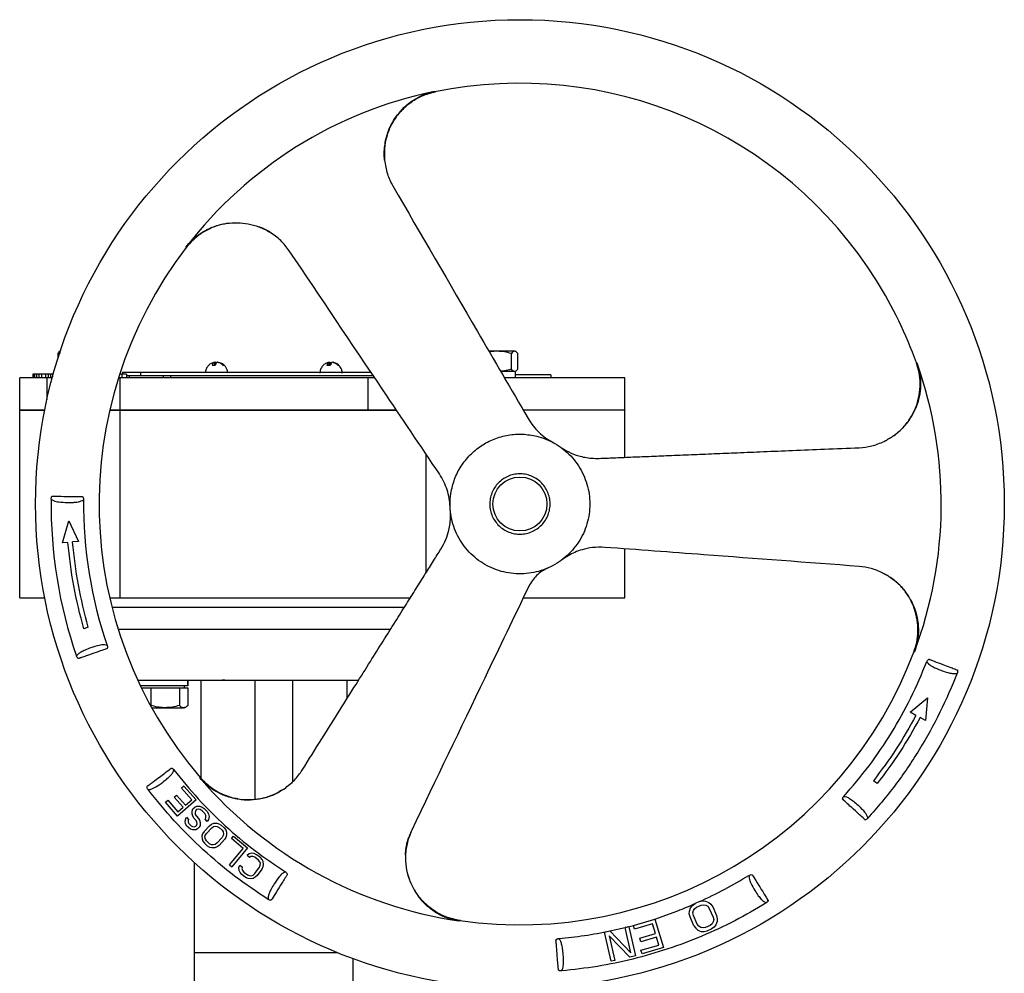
# Model space of a CAD drawing. Header units: millimetres. Extents: x 474 to 2197, y 77 to 1503.
# Tile 7 of 25: x 520 to 830, y 819 to 1120. Entities that reach past the tile are written whole.
import ezdxf

# ---------------------------------------------------------------- set-up
doc = ezdxf.new("R2010")
doc.units = ezdxf.units.MM

msp = doc.modelspace()

# ---------------------------------------------------------------- linework, layer by layer
at = {"color": 7, "linetype": 'Continuous', "lineweight": 25}
for p, q in [((650.31, 1096.93), (650.52, 1096.82)), ((572.22, 1047.78), (572.21, 1048.02)), ((531.84, 1014.43), (532.58, 1014.65)), ((531.84, 1014.43), (531.84, 1012.9)), ((532.38, 1015.15), (532.31, 1015.11)), ((532.57, 1015.15), (532.45, 1015.15)), ((670.17, 1015.15), (667.54, 1015.15)), ((675.59, 1015.15), (670.17, 1015.15)), ((674.58, 1009.46), (674.58, 1014.43)), ((675.78, 1015.15), (675.59, 1015.15)), ((675.98, 1015.03), (675.78, 1015.15)), ((676.6, 1009.46), (676.6, 1014.43)), ((581.29, 1010.68), (580.36, 1010.68)), ((581.1, 1011.68), (580.41, 1011.43)), ((581.1, 1011.55), (581.48, 1011.68)), ((581.1, 1011.68), (581.1, 1010.68)), ((581.48, 1011.09), (581.48, 1011.68)), ((617.19, 1010.7), (617.19, 1011.68)), ((617.48, 1010.68), (617.48, 1011.68)), ((618.44, 1011.68), (618.44, 1011.62)), ((620.33, 1010.68), (620.03, 1010.68)), ((802.11, 1011.47), (802.31, 1011.36)), ((523.95, 1007.95), (523.95, 1006.75)), ((524.12, 1007.95), (523.95, 1007.95)), ((524.12, 1007.95), (524.12, 1006.75)), ((524.45, 1007.95), (524.12, 1007.95)), ((524.45, 1007.95), (524.45, 1006.75)), ((525.12, 1007.95), (524.45, 1007.95)), ((525.12, 1007.95), (525.12, 1006.75)), ((525.79, 1007.95), (525.12, 1007.95)), ((525.79, 1007.95), (525.79, 1006.75)), ((526.62, 1007.95), (525.79, 1007.95)), ((526.62, 1007.95), (526.62, 1006.75)), ((527.95, 1007.95), (526.62, 1007.95)), ((527.95, 1007.95), (527.95, 1006.75)), ((528.79, 1007.95), (527.95, 1007.95)), ((528.79, 1007.95), (528.79, 1006.75)), ((529.45, 1007.95), (528.79, 1007.95)), ((529.45, 1007.95), (529.45, 1006.75)), ((530.12, 1007.95), (529.45, 1007.95)), ((530.12, 1007.95), (530.12, 1007.04)), ((530.37, 1007.95), (530.12, 1007.95)), ((551.95, 1007.95), (551.25, 1007.95)), ((551.95, 1007.95), (551.95, 1006.75)), ((553.45, 1007.95), (551.95, 1007.95)), ((552.16, 1008.55), (552.16, 1007.95)), ((552.16, 1008.55), (557.83, 1008.55)), ((553.45, 1007.95), (553.45, 1006.75)), ((553.45, 1007.55), (557.83, 1007.55)), ((554.32, 1006.75), (554.32, 1007.55)), ((557.83, 1008.55), (557.83, 1007.55)), ((557.83, 1008.55), (630.45, 1008.55)), ((557.83, 1007.55), (631.08, 1007.55)), ((564.99, 1007.55), (564.99, 1006.75)), ((567.28, 1007.55), (567.28, 1006.75)), ((675.88, 1008.75), (671.29, 1008.75)), ((675.78, 1008.75), (675.98, 1008.86)), ((675.88, 1006.75), (675.88, 1008.75)), ((686.97, 1007.75), (675.88, 1007.75)), ((686.97, 1007.75), (686.97, 1006.75)), ((519.78, 996.75), (519.78, 1006.75)), ((528.38, 1006.75), (519.78, 1006.75)), ((528.38, 1006.75), (528.38, 999.99)), ((530.12, 1006.75), (528.38, 1006.75)), ((551.42, 1006.75), (550.87, 1006.75)), ((551.42, 996.75), (551.42, 1006.75)), ((629.47, 1006.75), (551.42, 1006.75)), ((629.47, 996.75), (629.47, 1006.75)), ((631.59, 1006.75), (629.47, 1006.75)), ((710.28, 1006.75), (672.42, 1006.75)), ((710.28, 996.75), (710.28, 1006.75)), ((519.78, 996.75), (527.7, 996.75)), ((519.78, 996.75), (519.78, 996.55)), ((519.78, 996.55), (527.66, 996.55)), ((519.78, 937.55), (519.78, 996.55)), ((548.11, 996.55), (551.42, 996.55)), ((548.16, 996.75), (551.42, 996.75)), ((551.42, 996.75), (629.47, 996.75)), ((551.42, 996.75), (551.42, 996.55)), ((551.42, 996.55), (629.47, 996.55)), ((551.42, 937.55), (551.42, 996.55)), ((629.47, 996.75), (638.32, 996.75)), ((629.47, 996.75), (629.47, 996.55)), ((629.47, 996.55), (638.45, 996.55)), ((678.24, 996.75), (710.28, 996.75)), ((710.28, 996.55), (678.35, 996.55)), ((710.28, 996.75), (710.28, 996.55)), ((710.28, 981.74), (710.28, 996.55)), ((647.78, 945.5), (647.78, 982.67)), ((533.25, 954.82), (535.29, 961.73)), ((535.29, 961.73), (538.25, 955.25)), ((534.97, 954.97), (533.25, 954.82)), ((538.25, 955.25), (536.44, 955.09)), ((710.28, 937.55), (710.28, 952.93)), ((519.78, 937.55), (527.66, 937.55)), ((548.11, 937.55), (551.42, 937.55)), ((551.42, 937.55), (642.84, 937.55)), ((678.35, 937.55), (710.28, 937.55)), ((541.36, 928.25), (539.96, 927.79)), ((636.6, 927.55), (550.81, 927.55)), ((801.51, 920.52), (801.31, 920.42)), ((572.76, 911.55), (572.76, 909.75)), ((572.77, 909.75), (572.77, 911.55)), ((576.78, 911.55), (576.78, 880.75)), ((585.56, 911.55), (585.56, 911.49)), ((593.78, 911.55), (593.78, 874.09)), ((605.78, 879.68), (605.78, 911.55)), ((622.78, 911.55), (622.78, 905.65)), ((572.76, 909.75), (557.81, 909.75)), ((558.1, 909.15), (561.06, 909.15)), ((561.06, 909.15), (561.06, 903.61)), ((561.06, 909.15), (565.55, 909.15)), ((565.55, 909.15), (570.05, 909.15)), ((570.05, 909.15), (570.05, 903.61)), ((570.05, 909.15), (571.38, 909.15)), ((571.38, 909.15), (572.71, 909.15)), ((571.72, 909.15), (571.72, 909.75)), ((572.71, 909.15), (572.71, 903.61)), ((572.77, 909.75), (572.76, 909.75)), ((800.12, 901.46), (805.6, 906.01)), ((805.6, 906.01), (804.93, 898.89)), ((561.35, 902.9), (565.55, 902.9)), ((565.55, 902.9), (571.38, 902.9)), ((571.72, 902.9), (571.38, 902.9)), ((571.72, 902.9), (572.08, 903.1)), ((801.97, 900.47), (800.12, 901.46)), ((804.93, 898.89), (803.28, 899.78)), ((576.6, 880.68), (576.61, 880.9)), ((571.49, 878.25), (570.74, 877.59)), ((573.94, 873.94), (570.74, 877.59)), ((571.49, 878.25), (575.33, 873.86)), ((789.75, 879.01), (788.59, 879.92)), ((568.44, 874.71), (569.18, 875.36)), ((571.21, 871.54), (568.44, 874.71)), ((569.18, 875.36), (571.95, 872.2)), ((565.65, 873.13), (566.39, 873.78)), ((569.49, 868.74), (565.65, 873.13)), ((566.39, 873.78), (569.59, 870.13)), ((575.33, 873.86), (569.49, 868.74)), ((569.59, 870.13), (571.21, 871.54)), ((571.95, 872.2), (573.94, 873.94)), ((574.31, 871.06), (574.9, 871.64)), ((574.9, 871.64), (575.6, 871.87)), ((575.6, 871.87), (576.53, 871.87)), ((576.53, 871.87), (577.22, 871.63)), ((577.22, 871.63), (577.9, 871.17)), ((577.9, 871.17), (578.8, 870.24)), ((572.04, 867.95), (572.28, 868.41)), ((572.28, 868.41), (572.96, 867.71)), ((574.04, 869.45), (574.06, 870.37)), ((574.26, 868.75), (574.04, 869.45)), ((574.06, 870.37), (574.31, 871.06)), ((574.7, 868.06), (574.26, 868.75)), ((575.38, 867.36), (574.7, 868.06)), ((575.11, 870.48), (574.98, 869.91)), ((574.98, 869.91), (575.08, 869.33)), ((575.08, 869.33), (575.41, 868.75)), ((575.46, 870.83), (575.11, 870.48)), ((575.41, 868.75), (576.09, 868.05)), ((576.04, 870.94), (575.46, 870.83)), ((576.62, 870.83), (576.04, 870.94)), ((576.09, 868.05), (576.42, 867.47)), ((577.19, 870.48), (576.62, 870.83)), ((578.09, 869.55), (577.19, 870.48)), ((578.43, 868.97), (578.09, 869.55)), ((578.17, 867.81), (578.41, 868.27)), ((578.41, 868.27), (578.43, 868.97)), ((578.8, 870.24), (579.25, 869.54)), ((579.46, 868.62), (579.2, 867.69)), ((579.25, 869.54), (579.46, 868.62)), ((571.9, 867.14), (572.04, 867.95)), ((572, 866.33), (571.9, 867.14)), ((572.44, 865.63), (572, 866.33)), ((573.01, 865.05), (572.44, 865.63)), ((572.83, 867.37), (572.82, 866.91)), ((572.82, 866.91), (573.04, 866.44)), ((572.96, 867.71), (572.83, 867.37)), ((573.58, 864.71), (573.01, 865.05)), ((573.04, 866.44), (573.72, 865.75)), ((573.72, 865.75), (574.18, 865.51)), ((574.18, 865.51), (574.75, 865.4)), ((574.75, 865.4), (575.22, 865.63)), ((575.22, 865.63), (575.46, 865.86)), ((575.6, 866.9), (575.38, 867.36)), ((575.46, 865.86), (575.7, 866.32)), ((575.7, 866.32), (575.6, 866.9)), ((576.25, 865.27), (575.78, 864.81)), ((576.61, 865.85), (576.25, 865.27)), ((576.42, 867.47), (576.64, 866.78)), ((576.64, 866.78), (576.61, 865.85)), ((577.84, 863.94), (579.52, 865.76)), ((578.84, 867.12), (578.17, 867.81)), ((578.55, 863.28), (580.23, 865.1)), ((579.2, 867.69), (578.84, 867.12)), ((579.52, 865.76), (580.2, 866.26)), ((580.2, 866.26), (580.88, 866.53)), ((580.23, 865.1), (580.8, 865.48)), ((580.8, 865.48), (581.37, 865.62)), ((580.88, 866.53), (581.81, 866.57)), ((581.37, 865.62), (581.95, 865.54)), ((581.81, 866.57), (582.51, 866.38)), ((581.95, 865.54), (582.54, 865.22)), ((582.51, 866.38), (583.21, 865.95)), ((582.54, 865.22), (583.49, 864.34)), ((583.21, 865.95), (584.17, 865.07)), ((584.17, 865.07), (584.65, 864.4)), ((574.27, 864.47), (573.58, 864.71)), ((575.19, 864.47), (574.27, 864.47)), ((575.78, 864.81), (575.19, 864.47)), ((577.39, 863.22), (577.18, 862.51)), ((577.18, 862.51), (577.21, 861.59)), ((577.84, 863.94), (577.39, 863.22)), ((578.12, 862.1), (578.22, 862.68)), ((578.25, 861.53), (578.12, 862.1)), ((578.22, 862.68), (578.55, 863.28)), ((583.56, 862.03), (581.88, 860.21)), ((583.49, 864.34), (583.86, 863.78)), ((583.89, 862.63), (583.56, 862.03)), ((583.86, 863.78), (583.99, 863.21)), ((583.99, 863.21), (583.89, 862.63)), ((584.72, 862.09), (584.28, 861.37)), ((584.65, 864.4), (584.9, 863.72)), ((584.93, 862.8), (584.72, 862.09)), ((584.9, 863.72), (584.93, 862.8)), ((586.42, 861.71), (587.05, 862.47)), ((587.05, 862.47), (591.54, 858.76)), ((643.2, 864.34), (642.99, 863.9)), ((577.21, 861.59), (577.46, 860.91)), ((577.46, 860.91), (577.95, 860.24)), ((577.95, 860.24), (578.9, 859.36)), ((578.62, 860.97), (578.25, 861.53)), ((579.57, 860.09), (578.62, 860.97)), ((579.61, 858.93), (578.9, 859.36)), ((580.16, 859.77), (579.57, 860.09)), ((580.31, 858.74), (579.61, 858.93)), ((580.74, 859.69), (580.16, 859.77)), ((581.23, 858.78), (580.31, 858.74)), ((581.31, 859.83), (580.74, 859.69)), ((581.92, 859.05), (581.23, 858.78)), ((581.88, 860.21), (581.31, 859.83)), ((582.6, 859.55), (581.92, 859.05)), ((584.28, 861.37), (582.6, 859.55)), ((590.16, 858.61), (586.42, 861.71)), ((591.54, 858.76), (586.59, 852.77)), ((585.84, 853.39), (590.16, 858.61)), ((592, 856.93), (591.38, 856.36)), ((592.16, 855.78), (591.38, 856.36)), ((592.92, 857.07), (592, 856.93)), ((592.59, 856.08), (592.16, 855.78)), ((593.17, 856.06), (592.59, 856.08)), ((593.63, 856.95), (592.92, 857.07)), ((593.79, 855.81), (593.17, 856.06)), ((594.38, 856.61), (593.63, 856.95)), ((594.96, 854.94), (593.79, 855.81)), ((595.55, 855.74), (594.38, 856.61)), ((596.1, 855.12), (595.55, 855.74)), ((574.78, 825.79), (574.78, 854.13)), ((585.84, 853.39), (586.59, 852.77)), ((588.75, 852.54), (589.12, 853.3)), ((588.88, 851.63), (588.75, 852.54)), ((589.12, 853.3), (589.9, 852.73)), ((589.9, 852.73), (589.73, 852.23)), ((593.8, 850.66), (595.28, 852.65)), ((595.38, 854.42), (594.96, 854.94)), ((595.28, 852.65), (595.54, 853.28)), ((595.58, 853.87), (595.38, 854.42)), ((595.54, 853.28), (595.58, 853.87)), ((596.06, 852.07), (596.42, 852.83)), ((596.43, 854.47), (596.1, 855.12)), ((596.42, 852.83), (596.55, 853.56)), ((596.55, 853.56), (596.43, 854.47)), ((589.2, 850.98), (588.88, 851.63)), ((589.76, 850.36), (589.2, 850.98)), ((589.73, 852.23), (589.93, 851.68)), ((590.93, 849.49), (589.76, 850.36)), ((589.93, 851.68), (590.35, 851.16)), ((590.35, 851.16), (591.52, 850.29)), ((591.68, 849.15), (590.93, 849.49)), ((591.52, 850.29), (592.14, 850.04)), ((592.14, 850.04), (592.72, 850.02)), ((592.72, 850.02), (593.28, 850.22)), ((593.28, 850.22), (593.8, 850.66)), ((593.96, 849.51), (593.31, 849.17)), ((594.58, 850.08), (593.96, 849.51)), ((596.06, 852.07), (594.58, 850.08)), ((592.39, 849.03), (591.68, 849.15)), ((593.31, 849.17), (592.39, 849.03)), ((731.03, 839.94), (731.59, 840.63)), ((731.59, 840.63), (732.4, 841.21)), ((732.25, 839.61), (732.88, 840.11)), ((733.83, 841.84), (732.4, 841.21)), ((732.88, 840.11), (734.31, 840.75)), ((733.83, 841.84), (734.8, 842.06)), ((734.31, 840.75), (735.11, 840.88)), ((734.8, 842.06), (735.68, 842.01)), ((735.11, 840.88), (735.81, 840.75)), ((735.68, 842.01), (736.72, 841.6)), ((735.81, 840.75), (736.41, 840.37)), ((736.41, 840.37), (736.91, 839.72)), ((736.72, 841.6), (737.4, 841.03)), ((737.4, 841.03), (737.99, 840.19)), ((737.99, 840.19), (739.2, 837.45)), ((719.8, 836.37), (726.98, 838.96)), ((730.61, 838), (730.64, 838.89)), ((730.84, 837.01), (730.61, 838)), ((730.64, 838.89), (731.03, 839.94)), ((732.05, 834.27), (730.84, 837.01)), ((731.76, 838.3), (731.88, 839.01)), ((731.91, 837.49), (731.76, 838.3)), ((731.88, 839.01), (732.25, 839.61)), ((733.13, 834.75), (731.91, 837.49)), ((736.91, 839.72), (738.13, 836.98)), ((739.2, 837.45), (739.43, 836.46)), ((658.39, 835.9), (658.2, 835.77)), ((710.39, 833.7), (713.04, 834.37)), ((711.54, 833.95), (710.39, 833.69)), ((711.54, 833.95), (713.62, 824.79)), ((713.05, 834.36), (719.8, 836.36)), ((713.39, 833.21), (713.05, 834.36)), ((719.02, 834.88), (713.39, 833.21)), ((719.93, 831.82), (719.02, 834.88)), ((719.8, 836.36), (722.48, 827.36)), ((732.05, 834.27), (732.64, 833.44)), ((733.63, 834.1), (733.13, 834.75)), ((734.23, 833.71), (733.63, 834.1)), ((737.16, 834.36), (735.73, 833.72)), ((737.79, 834.86), (737.16, 834.36)), ((738.16, 835.46), (737.79, 834.86)), ((738.13, 836.98), (738.28, 836.17)), ((738.28, 836.17), (738.16, 835.46)), ((739.01, 834.52), (738.46, 833.84)), ((739.4, 835.57), (739.01, 834.52)), ((739.43, 836.46), (739.4, 835.57)), ((703.91, 832.21), (705.62, 832.6)), ((705.99, 823.06), (703.91, 832.21)), ((711.9, 824.4), (705.36, 831.11)), ((705.36, 831.11), (707.13, 823.32)), ((705.62, 832.61), (710.39, 833.7)), ((705.62, 832.6), (712.21, 825.7)), ((712.21, 825.7), (710.39, 833.69)), ((715.05, 830.37), (719.93, 831.82)), ((732.64, 833.44), (733.32, 832.87)), ((733.32, 832.87), (734.36, 832.46)), ((734.93, 833.59), (734.23, 833.71)), ((734.36, 832.46), (735.24, 832.41)), ((735.73, 833.72), (734.93, 833.59)), ((735.24, 832.41), (736.21, 832.63)), ((736.21, 832.63), (737.64, 833.26)), ((738.46, 833.84), (737.64, 833.26)), ((715.39, 829.22), (715.05, 830.37)), ((715.38, 826.51), (721.01, 828.18)), ((720.27, 830.67), (715.39, 829.22)), ((721.01, 828.18), (720.27, 830.67)), ((574.78, 813.64), (574.78, 825.79)), ((713.62, 824.79), (711.9, 824.4)), ((715.72, 825.36), (715.38, 826.51)), ((722.48, 827.36), (715.72, 825.36)), ((624.78, 813.64), (624.78, 823.87)), ((707.13, 823.32), (705.99, 823.06))]:
    msp.add_line(p, q, dxfattribs=at)
at = {"color": 8, "linetype": 'Continuous', "lineweight": 25}
for p, q in [((640.95, 934.45), (548.86, 934.45)), ((642.99, 863.9), (642.36, 862.11)), ((574.78, 825.79), (619.82, 825.79))]:
    msp.add_line(p, q, dxfattribs=at)
at = {"color": 7, "linetype": 'Continuous', "lineweight": 25, "flags": 128}
for points in [[(617.19, 1011.62), (617.22, 1011.62), (617.48, 1011.68)], [(749.4, 850.12), (749.9, 850.33), (750.12, 850.35), (750.31, 850.33), (750.39, 850.29), (750.46, 850.2), (750.54, 850.07), (750.54, 850.06), (750.56, 850.04), (750.6, 849.97), (751.03, 849.29), (751.51, 848.52), (752, 847.74), (752.5, 846.93), (752.8, 846.46), (753.28, 845.68), (753.71, 845), (754.22, 844.19), (754.8, 843.27), (755.24, 842.55), (755.35, 842.38), (755.38, 842.33), (755.39, 842.32), (755.39, 842.31), (755.39, 842.31), (755.39, 842.31), (755.39, 842.31), (755.39, 842.31), (755.39, 842.31), (755.39, 842.31), (755.39, 842.31), (755.39, 842.31), (755.43, 842.21), (755.41, 842.1), (755.3, 841.87), (755.1, 841.64), (754.83, 841.43)]]:
    msp.add_lwpolyline(points, dxfattribs=at)
at = {"color": 7, "linetype": 'Continuous', "lineweight": 25}
for radius in [152.5, 8.5]:
    msp.add_circle((677.28, 967.05), radius, dxfattribs=at)
for centre, radius, start, end in [((677.28, 967.05), 132.5, 32.0558, 101.6534), ((677.28, 967.05), 132.65, 101.7313, 142.3804), ((677.28, 967.05), 132.5, 142.4591, 220.5527), ((677.28, 967.05), 132.5, 19.5895, 32.0558), ((581.94, 1010.28), 1.62, 121.0123, 165.9689), ((582.87, 1010.28), 1.62, 121.0123, 165.9689), ((581.16, 1010.93), 0.811, 43.2149, 67.1841), ((617.68, 1008.49), 3.23, 98.7024, 119.2141), ((617.64, 1008.44), 3.27, 43.1019, 81.1526), ((617.94, 1008.44), 3.27, 43.1019, 81.1526), ((677.28, 967.05), 132.65, 339.4657, 19.5169), ((677.28, 967.05), 147.62, 179.4047, 198.936), ((677.28, 967.05), 137.38, 179.43, 198.9108), ((677.28, 967.05), 132.5, 261.8015, 339.3975), ((677.28, 967.05), 132.65, 220.625, 261.728), ((677.28, 967.05), 137.38, 291.204, 293.6533)]:
    msp.add_arc(centre, radius, start, end, dxfattribs=at)
for points, knots in [([(650.52, 1096.82), (649.49, 1096.55), (647.35, 1096.01), (644.27, 1094.49), (641.33, 1092.38), (638.74, 1089.66), (636.65, 1086.41), (635.23, 1082.81), (634.49, 1079.05), (634.6, 1076.54), (634.65, 1075.3)], [0, 0, 0, 0, 0.109179, 0.226081, 0.349676, 0.478393, 0.610171, 0.742634, 0.873331, 1, 1, 1, 1]), ([(634.65, 1075.3), (634.6, 1076.06), (634.51, 1077.58), (634.68, 1079.8), (635.08, 1081.95), (635.71, 1084.1), (636.61, 1086.23), (637.76, 1088.26), (639.28, 1090.37), (641.33, 1092.52), (644.02, 1094.52), (647.05, 1096.08), (649.22, 1096.65), (650.31, 1096.93)], [0, 0, 0, 0, 0.077794, 0.156885, 0.229277, 0.302453, 0.386756, 0.466708, 0.541788, 0.653874, 0.77003, 0.884896, 1, 1, 1, 1]), ([(639.56, 1090.46), (640.01, 1090.94), (641.12, 1092.13), (643.4, 1093.94), (646.63, 1095.8), (649.28, 1096.49), (650.7, 1096.86)], [0, 0, 0, 0, 0.151672, 0.376423, 0.664873, 1, 1, 1, 1]), ([(634.65, 1075.3), (634.88, 1073.85), (635.31, 1071), (636.62, 1068.44), (637.26, 1067.18)], [0, 0, 0, 0, 0.511917, 1, 1, 1, 1]), ([(637.26, 1067.18), (646.15, 1051.91), (660.33, 1027.53), (674.52, 1003.13), (679.83, 994.01)], [0, 0, 0, 0, 0.626468, 1, 1, 1, 1]), ([(572.21, 1048.02), (572.79, 1048.71), (573.96, 1050.11), (576.18, 1051.96), (578.81, 1053.58), (581.84, 1054.8), (585.06, 1055.52), (588.38, 1055.72), (591.76, 1055.36), (595.23, 1054.43), (597.38, 1053.27), (598.5, 1052.67)], [0, 0, 0, 0, 0.092187, 0.186238, 0.295694, 0.408251, 0.519348, 0.633408, 0.749195, 0.868291, 1, 1, 1, 1]), ([(587.5, 1055.58), (586.26, 1055.48), (583.77, 1055.28), (580.22, 1054.11), (577.04, 1052.4), (574.34, 1050.28), (572.91, 1048.6), (572.22, 1047.78)], [0, 0, 0, 0, 0.210292, 0.422771, 0.626797, 0.819772, 1, 1, 1, 1]), ([(598.5, 1052.67), (597.44, 1053.32), (596.35, 1053.98), (595.15, 1054.31), (595.13, 1054.31)], [0, 0, 0, 0, 0.986117, 1, 1, 1, 1]), ([(604.67, 1046.77), (603.82, 1047.89), (602.09, 1050.19), (599.72, 1051.83), (598.5, 1052.67)], [0, 0, 0, 0, 0.488096, 1, 1, 1, 1]), ([(651.91, 976.53), (645.98, 985.35), (630.23, 1008.78), (614.49, 1032.18), (604.67, 1046.77)], [0, 0, 0, 0, 0.376271, 1, 1, 1, 1]), ([(532.45, 1015.15), (532.35, 1015.11), (532.14, 1015.04), (531.94, 1014.64), (531.84, 1014.43)], [0, 0, 0, 0, 0.494511, 1, 1, 1, 1]), ([(670.17, 1015.15), (669.43, 1015.13), (668.59, 1015.12), (667.78, 1014.91), (667.68, 1014.89)], [0, 0, 0, 0, 0.883786, 1, 1, 1, 1]), ([(674.58, 1014.43), (673.86, 1014.63), (672.42, 1015.04), (670.92, 1015.11), (670.17, 1015.15)], [0, 0, 0, 0, 0.495458, 1, 1, 1, 1]), ([(675.59, 1015.15), (675.42, 1015.11), (675.08, 1015.04), (674.75, 1014.64), (674.58, 1014.43)], [0, 0, 0, 0, 0.494511, 1, 1, 1, 1]), ([(676.6, 1014.43), (676.44, 1014.63), (676.1, 1015.04), (675.76, 1015.11), (675.59, 1015.15)], [0, 0, 0, 0, 0.495458, 1, 1, 1, 1]), ([(580.41, 1011.44), (580.19, 1011.35), (579.63, 1011.12), (578.96, 1010.44), (578.5, 1009.64), (578.3, 1009), (578.27, 1008.65), (578.27, 1008.55)], [0, 0, 0, 0, 0.185294, 0.475463, 0.728889, 0.91585, 1, 1, 1, 1]), ([(583.86, 1010.68), (583.58, 1010.93), (583.04, 1011.43), (582.36, 1011.59), (582.03, 1011.68)], [0, 0, 0, 0, 0.521026, 1, 1, 1, 1]), ([(582.4, 1011.68), (582.76, 1011.58), (583.45, 1011.41), (583.98, 1010.91), (584.23, 1010.68)], [0, 0, 0, 0, 0.5210257, 1, 1, 1, 1]), ([(585.27, 1008.23), (585.24, 1008.59), (585.19, 1009.12), (584.88, 1009.88), (584.45, 1010.54), (583.82, 1011.14), (583.31, 1011.35), (583.1, 1011.44)], [0, 0, 0, 0, 0.257715, 0.384837, 0.599516, 0.833185, 1, 1, 1, 1]), ([(615.28, 1010.63), (615.16, 1010.51), (614.89, 1010.23), (614.6, 1009.69), (614.35, 1009.02), (614.32, 1008.52), (614.3, 1008.23)], [0, 0, 0, 0, 0.194954, 0.43644, 0.678614, 1, 1, 1, 1]), ([(616.11, 1011.27), (615.92, 1011.17), (615.6, 1011.01), (615.37, 1010.73), (615.28, 1010.63)], [0, 0, 0, 0, 0.621791, 1, 1, 1, 1]), ([(616.61, 1010.68), (616.7, 1010.93), (616.87, 1011.43), (617.08, 1011.59), (617.19, 1011.68)], [0, 0, 0, 0, 0.521026, 1, 1, 1, 1]), ([(617.56, 1010.68), (617.4, 1010.69), (617.07, 1010.71), (616.76, 1010.69), (616.61, 1010.68)], [0, 0, 0, 0, 0.5, 1, 1, 1, 1]), ([(617.48, 1011.68), (617.6, 1011.61), (617.72, 1011.55), (617.81, 1011.31), (617.81, 1011.31)], [0, 0, 0, 0, 0.991902, 1, 1, 1, 1]), ([(618.14, 1011.68), (618.03, 1011.58), (617.81, 1011.41), (617.64, 1010.91), (617.56, 1010.68)], [0, 0, 0, 0, 0.521026, 1, 1, 1, 1]), ([(620.35, 1010.63), (620.26, 1010.74), (620.03, 1011), (619.72, 1011.17), (619.53, 1011.27)], [0, 0, 0, 0, 0.393175, 1, 1, 1, 1]), ([(621.33, 1008.23), (621.3, 1008.59), (621.26, 1009.11), (620.97, 1009.81), (620.71, 1010.28), (620.44, 1010.54), (620.35, 1010.63)], [0, 0, 0, 0, 0.4060019, 0.5743519, 0.8556666, 1, 1, 1, 1]), ([(791.95, 986.75), (793.03, 987.34), (795.23, 988.55), (798.05, 991.12), (800.4, 994.19), (802.09, 997.65), (803.09, 1001.29), (803.37, 1004.9), (803.07, 1008.33), (802.43, 1010.45), (802.11, 1011.47)], [0, 0, 0, 0, 0.126175, 0.2565, 0.388741, 0.520462, 0.649284, 0.773126, 0.890386, 1, 1, 1, 1]), ([(802.31, 1011.36), (802.65, 1010.23), (803.33, 1007.95), (803.52, 1004.37), (803.1, 1000.78), (802.01, 997.27), (800.28, 993.96), (797.96, 991.02), (795.18, 988.52), (793.02, 987.33), (791.95, 986.75)], [0, 0, 0, 0, 0.1212723, 0.2424361, 0.3653001, 0.490501, 0.6182056, 0.7469902, 0.8742351, 1, 1, 1, 1]), ([(674.58, 1009.46), (673.86, 1009.25), (672.81, 1008.94), (671.73, 1008.87), (671.38, 1008.85)], [0, 0, 0, 0, 0.679538, 1, 1, 1, 1]), ([(675.59, 1008.75), (675.42, 1008.78), (675.08, 1008.86), (674.75, 1009.26), (674.58, 1009.46)], [0, 0, 0, 0, 0.494511, 1, 1, 1, 1]), ([(676.6, 1009.46), (676.44, 1009.26), (676.1, 1008.86), (675.76, 1008.78), (675.59, 1008.75)], [0, 0, 0, 0, 0.495458, 1, 1, 1, 1]), ([(679.83, 994.01), (680.34, 993.21), (681.34, 991.65), (683.23, 989.6), (685.31, 987.82), (686.89, 986.9), (687.67, 986.44)], [0, 0, 0, 0, 0.260694, 0.502509, 0.755953, 1, 1, 1, 1]), ([(784.11, 984.78), (785.43, 984.9), (788.15, 985.15), (790.66, 986.21), (791.95, 986.75)], [0, 0, 0, 0, 0.488145, 1, 1, 1, 1]), ([(689.94, 985.04), (690.83, 984.47), (692.67, 983.3), (695.34, 982.29), (697.77, 981.7), (699.95, 981.4), (701.48, 981.41), (702.27, 981.42)], [0, 0, 0, 0, 0.242049, 0.496953, 0.649554, 0.817231, 1, 1, 1, 1]), ([(702.27, 981.42), (703.79, 981.48), (707.07, 981.61), (712.28, 981.83), (718.05, 982.06), (724.43, 982.33), (731.28, 982.61), (738.48, 982.9), (746.05, 983.22), (754.26, 983.55), (763.39, 983.93), (773.44, 984.34), (780.45, 984.63), (784.11, 984.78)], [0, 0, 0, 0, 0.055772, 0.120061, 0.190842, 0.267181, 0.354034, 0.441951, 0.531107, 0.631489, 0.743099, 0.865936, 1, 1, 1, 1]), ([(655.3, 966.17), (655.23, 967.07), (655.09, 968.89), (654.4, 971.53), (653.39, 974.13), (652.42, 975.72), (651.91, 976.53)], [0, 0, 0, 0, 0.244777, 0.49517, 0.738479, 1, 1, 1, 1]), ([(529.67, 968.58), (529.69, 968.76), (529.71, 969.01), (529.84, 969.31), (529.94, 969.44), (530.02, 969.49), (530.06, 969.51), (530.08, 969.52), (530.09, 969.52), (530.12, 969.52), (530.17, 969.52), (530.29, 969.52), (530.66, 969.51), (531.51, 969.5), (533.42, 969.46), (535.7, 969.43), (537.63, 969.39), (538.57, 969.38), (539.03, 969.37), (539.26, 969.37), (539.37, 969.37), (539.43, 969.36), (539.46, 969.36), (539.49, 969.36), (539.53, 969.36), (539.57, 969.34), (539.62, 969.3), (539.72, 969.21), (539.84, 968.99), (539.9, 968.7), (539.91, 968.49), (539.91, 968.41)], [0, 0, 0, 0, 0.043392, 0.06272, 0.082187, 0.086715, 0.088976, 0.092095, 0.092682, 0.093858, 0.098555, 0.107943, 0.12672, 0.2019, 0.340046, 0.619348, 0.759711, 0.831792, 0.86808, 0.886256, 0.895348, 0.899894, 0.902167, 0.90444, 0.909808, 0.912482, 0.917839, 0.925843, 0.947948, 0.981655, 1, 1, 1, 1]), ([(529.67, 968.58), (529.91, 968.42), (530.64, 967.95), (532.42, 967.62), (534.53, 967.51), (536.56, 967.53), (538.02, 967.68), (539.12, 967.93), (539.67, 968.26), (539.91, 968.41)], [0, 0, 0, 0, 0.080721, 0.245651, 0.501712, 0.683954, 0.81945, 0.919893, 1, 1, 1, 1]), ([(652.38, 952.82), (652.94, 953.83), (654, 955.72), (654.87, 958.5), (655.32, 960.93), (655.48, 963.07), (655.4, 964.47), (655.36, 965.16)], [0, 0, 0, 0, 0.267923, 0.502708, 0.674077, 0.83982, 1, 1, 1, 1]), ([(608.74, 883.27), (610.81, 886.56), (614.75, 892.85), (620.4, 901.84), (625.49, 909.96), (630.02, 917.19), (634.16, 923.78), (637.93, 929.8), (641.4, 935.32), (644.54, 940.32), (647.39, 944.87), (649.99, 949.01), (651.62, 951.61), (652.38, 952.82)], [0, 0, 0, 0, 0.14205, 0.271409, 0.388076, 0.49205, 0.583333, 0.672305, 0.751604, 0.821519, 0.887939, 0.947756, 1, 1, 1, 1]), ([(704, 953.4), (702.69, 953.43), (700.29, 953.48), (697.12, 952.79), (694.58, 951.87), (692.43, 950.81), (691.14, 949.91), (690.49, 949.45)], [0, 0, 0, 0, 0.2716303, 0.5029404, 0.6717498, 0.8357633, 1, 1, 1, 1]), ([(784.09, 947.4), (767.8, 948.62), (741.1, 950.62), (714.4, 952.63), (704, 953.4)], [0, 0, 0, 0, 0.610498, 1, 1, 1, 1]), ([(686.07, 946.88), (685.44, 946.56), (684.16, 945.93), (682.53, 944.59), (681.09, 942.98), (680.4, 941.73), (680.04, 941.07)], [0, 0, 0, 0, 0.244436, 0.497993, 0.735788, 1, 1, 1, 1]), ([(791.59, 945.32), (790.36, 945.86), (787.96, 946.92), (785.37, 947.25), (784.09, 947.4)], [0, 0, 0, 0, 0.511102, 1, 1, 1, 1]), ([(801.31, 920.42), (801.64, 921.44), (802.32, 923.56), (802.68, 926.99), (802.46, 930.61), (801.53, 934.26), (799.89, 937.75), (797.6, 940.85), (794.82, 943.47), (792.65, 944.71), (791.59, 945.32)], [0, 0, 0, 0, 0.1099212, 0.2274327, 0.3514489, 0.4803434, 0.6120242, 0.7441089, 0.8741714, 1, 1, 1, 1]), ([(791.59, 945.32), (792.66, 944.71), (794.77, 943.5), (797.48, 940.98), (799.71, 938.08), (801.38, 934.8), (802.45, 931.28), (802.84, 927.64), (802.6, 923.98), (801.87, 921.67), (801.51, 920.52)], [0, 0, 0, 0, 0.126765, 0.250871, 0.376891, 0.502391, 0.627328, 0.75255, 0.876286, 1, 1, 1, 1]), ([(680.04, 941.07), (675.43, 931.46), (663.14, 905.87), (650.87, 880.31), (643.2, 864.34)], [0, 0, 0, 0, 0.375441, 1, 1, 1, 1]), ([(636.52, 927.55), (634.72, 927.55), (630.69, 927.55), (623.76, 927.55), (616.01, 927.55), (607.96, 927.55), (599.78, 927.55), (591.6, 927.55), (583.56, 927.55), (575.8, 927.55), (568.44, 927.55), (561.64, 927.55), (555.66, 927.55), (552.38, 927.55), (550.85, 927.55)], [0, 0, 0, 0, 0.069086, 0.15465, 0.240214, 0.325778, 0.411342, 0.496906, 0.58247, 0.668034, 0.753598, 0.839162, 0.924726, 1, 1, 1, 1]), ([(547.32, 922.52), (547.04, 922.59), (546.21, 922.78), (544.45, 922.48), (542.45, 921.87), (540.55, 921.15), (539.2, 920.5), (538.23, 919.88), (537.83, 919.37), (537.65, 919.14)], [0, 0, 0, 0, 0.079794, 0.242294, 0.494115, 0.676633, 0.81683, 0.918815, 1, 1, 1, 1]), ([(547.32, 922.52), (547.37, 922.35), (547.43, 922.11), (547.41, 921.83), (547.37, 921.68), (547.33, 921.59), (547.28, 921.53), (547.26, 921.51), (547.24, 921.5), (547.23, 921.49), (547.21, 921.48), (547.15, 921.46), (546.95, 921.4), (546.15, 921.11), (544.32, 920.47), (542.01, 919.66), (540.21, 919.03), (539.35, 918.73), (538.93, 918.59), (538.69, 918.5), (538.55, 918.45), (538.45, 918.42), (538.4, 918.4), (538.37, 918.39), (538.36, 918.39), (538.34, 918.38), (538.3, 918.38), (538.21, 918.4), (538.05, 918.5), (537.82, 918.74), (537.72, 918.99), (537.65, 919.14)], [0, 0, 0, 0, 0.043946, 0.0619176, 0.0708769, 0.0845373, 0.087926, 0.0910806, 0.0926545, 0.0933537, 0.0961564, 0.0989518, 0.1101335, 0.1548755, 0.3348342, 0.6141931, 0.7523672, 0.8212748, 0.8557064, 0.8729194, 0.8901325, 0.8987386, 0.9030417, 0.9051932, 0.9063854, 0.9069817, 0.9093808, 0.9176537, 0.9330701, 0.9590354, 1, 1, 1, 1]), ([(805.39, 917.42), (805.45, 917.55), (805.55, 917.78), (805.76, 918.01), (805.93, 918.11), (806.02, 918.16), (806.15, 918.16), (806.22, 918.11), (806.28, 918.09), (806.32, 918.07), (806.43, 918.03), (806.89, 917.86), (808.2, 917.36), (810.23, 916.59), (812.4, 915.77), (813.88, 915.2), (814.61, 914.93), (814.89, 914.82)], [0, 0, 0, 0, 0.039008, 0.070678, 0.084218, 0.096329, 0.10203, 0.121137, 0.121452, 0.124099, 0.131604, 0.160247, 0.271995, 0.545709, 0.758429, 0.909916, 1, 1, 1, 1]), ([(779.26, 874.99), (781.97, 878.15), (787.4, 884.5), (794.4, 894.92), (800.56, 905.86), (803.78, 913.57), (805.39, 917.42)], [0, 0, 0, 0, 0.24948, 0.5, 0.75052, 1, 1, 1, 1]), ([(805.39, 917.42), (805.56, 917.19), (806.07, 916.5), (807.61, 915.6), (809.54, 914.78), (811.45, 914.11), (812.9, 913.74), (814.04, 913.59), (814.68, 913.72), (814.96, 913.78)], [0, 0, 0, 0, 0.0798846, 0.2426028, 0.494719, 0.6769964, 0.8170106, 0.9188851, 1, 1, 1, 1]), ([(815.23, 914.64), (815.2, 914.63), (815.13, 914.62), (814.99, 914.65), (814.74, 914.77), (814.57, 914.91), (814.45, 915)], [0, 0, 0, 0, 0.101758, 0.214125, 0.46216, 1, 1, 1, 1]), ([(814.89, 914.82), (814.9, 914.81), (814.93, 914.8), (814.99, 914.74), (815.05, 914.61), (815.08, 914.38), (815.06, 914.08), (814.99, 913.88), (814.96, 913.78)], [0, 0, 0, 0, 0.047611, 0.098941, 0.222003, 0.455508, 0.716388, 1, 1, 1, 1]), ([(557.09, 911.55), (558.61, 911.55), (562.13, 911.55), (568.46, 911.55), (575.79, 911.55), (583.56, 911.55), (591.6, 911.55), (599.78, 911.55), (607.97, 911.55), (615.99, 911.55), (622.22, 911.55), (625.56, 911.55), (626.48, 911.55)], [0, 0, 0, 0, 0.082682, 0.192154, 0.301626, 0.411098, 0.52057, 0.630042, 0.739514, 0.848986, 0.958458, 1, 1, 1, 1]), ([(584.36, 911.53), (584.19, 911.53), (583.78, 911.54), (583.46, 911.55), (583.12, 911.43), (583.07, 911.41)], [0, 0, 0, 0, 0.374922, 0.92442, 1, 1, 1, 1]), ([(814.96, 913.78), (813.23, 909.64), (809.76, 901.33), (803.13, 889.55), (795.59, 878.32), (789.74, 871.49), (786.81, 868.08)], [0, 0, 0, 0, 0.249477, 0.5, 0.750523, 1, 1, 1, 1]), ([(565.55, 902.9), (565.45, 902.9), (564.64, 902.9), (563.12, 903.06), (561.75, 903.43), (561.06, 903.61)], [0, 0, 0, 0, 0.0700858, 0.5307822, 1, 1, 1, 1]), ([(570.05, 903.61), (569.32, 903.41), (567.85, 903.01), (566.32, 902.93), (565.55, 902.9)], [0, 0, 0, 0, 0.495458, 1, 1, 1, 1]), ([(571.38, 902.9), (571.35, 902.9), (571.11, 902.9), (570.66, 903.06), (570.25, 903.43), (570.05, 903.61)], [0, 0, 0, 0, 0.070086, 0.530782, 1, 1, 1, 1]), ([(572.71, 903.61), (572.5, 903.41), (572.06, 903.01), (571.61, 902.93), (571.38, 902.9)], [0, 0, 0, 0, 0.495458, 1, 1, 1, 1]), ([(560.19, 877.15), (560.1, 877.28), (559.95, 877.51), (559.87, 877.84), (559.88, 878.04), (559.96, 878.22), (560.35, 878.42), (560.64, 878.69), (560.86, 878.85), (560.86, 878.85), (560.87, 878.86), (560.89, 878.87), (560.96, 878.93), (561.27, 879.16), (562.21, 879.87), (563.68, 880.99), (565.62, 882.45), (566.78, 883.33), (567.43, 883.83)], [0, 0, 0, 0, 0.042043, 0.076967, 0.092143, 0.099349, 0.138346, 0.219355, 0.219371, 0.219503, 0.219869, 0.221256, 0.226652, 0.247928, 0.332393, 0.566029, 0.755333, 1, 1, 1, 1]), ([(567.43, 883.83), (567.45, 883.84), (567.49, 883.86), (567.62, 883.86), (567.81, 883.81), (568.09, 883.64), (568.25, 883.45), (568.35, 883.34)], [0, 0, 0, 0, 0.066545, 0.14631, 0.350455, 0.615542, 1, 1, 1, 1]), ([(560.19, 877.15), (560.47, 877.18), (561.33, 877.25), (562.91, 878.08), (564.63, 879.28), (566.23, 880.54), (567.3, 881.58), (568.03, 882.46), (568.25, 883.07), (568.35, 883.34)], [0, 0, 0, 0, 0.079927, 0.242659, 0.495192, 0.679434, 0.817134, 0.918968, 1, 1, 1, 1]), ([(568.35, 883.34), (570.85, 880.25), (575.87, 874.05), (584.39, 865.63), (593.52, 857.88), (600.13, 853.43), (603.43, 851.2)], [0, 0, 0, 0, 0.2495261, 0.5, 0.7504739, 1, 1, 1, 1]), ([(586.46, 874.64), (585.49, 874.95), (583.21, 875.69), (579.69, 877.73), (577.61, 879.88), (576.48, 881.03)], [0, 0, 0, 0, 0.255635, 0.598426, 1, 1, 1, 1]), ([(603.11, 877.41), (602.06, 876.76), (599.97, 875.49), (596.47, 874.34), (592.84, 873.79), (589.16, 873.9), (585.56, 874.67), (582.19, 876.08), (579.11, 878.05), (577.44, 879.8), (576.6, 880.68)], [0, 0, 0, 0, 0.1268889, 0.2510646, 0.3771853, 0.5026289, 0.6275408, 0.7526864, 0.8763145, 1, 1, 1, 1]), ([(576.61, 880.9), (577.34, 880.12), (578.86, 878.51), (581.68, 876.54), (584.95, 874.99), (588.6, 874.04), (592.45, 873.79), (596.27, 874.29), (599.92, 875.46), (602.06, 876.77), (603.11, 877.41)], [0, 0, 0, 0, 0.109577, 0.226806, 0.350628, 0.479441, 0.611167, 0.743427, 0.873783, 1, 1, 1, 1]), ([(603.11, 877.41), (604.22, 878.26), (606.4, 879.93), (607.97, 882.17), (608.74, 883.27)], [0, 0, 0, 0, 0.510994, 1, 1, 1, 1]), ([(597.98, 842.53), (594.43, 844.93), (587.3, 849.72), (577.46, 858.07), (568.28, 867.14), (562.88, 873.82), (560.19, 877.15)], [0, 0, 0, 0, 0.249524, 0.5, 0.750476, 1, 1, 1, 1]), ([(588.47, 874.19), (587.81, 874.29), (587.13, 874.39), (586.48, 874.63), (586.46, 874.64)], [0, 0, 0, 0, 0.968844, 1, 1, 1, 1]), ([(778.95, 873.99), (778.94, 874), (778.91, 874.03), (778.89, 874.1), (778.87, 874.24), (778.92, 874.46), (779.05, 874.74), (779.18, 874.9), (779.26, 874.99)], [0, 0, 0, 0, 0.0452389, 0.0944087, 0.2127106, 0.4470909, 0.7065458, 1, 1, 1, 1]), ([(778.88, 874.21), (778.94, 874.16), (779.11, 873.99), (779.21, 873.8), (779.29, 873.67)], [0, 0, 0, 0, 0.308345, 1, 1, 1, 1]), ([(779.26, 874.99), (779.54, 874.94), (780.18, 874.83), (781.18, 874.27), (782.4, 873.4), (783.73, 872.22), (785, 871), (785.95, 869.9), (786.57, 868.96), (786.74, 868.35), (786.81, 868.08)], [0, 0, 0, 0, 0.081135, 0.183118, 0.321126, 0.505849, 0.686424, 0.820535, 0.920307, 1, 1, 1, 1]), ([(786.81, 868.08), (786.7, 867.97), (786.5, 867.77), (786.2, 867.65), (786.01, 867.61), (785.81, 867.66), (785.32, 868.28), (784.7, 868.73), (784.21, 869.18), (784.21, 869.18), (784.21, 869.18), (784.21, 869.18), (784.2, 869.18), (784.19, 869.2), (784.12, 869.25), (783.88, 869.48), (782.9, 870.38), (781.39, 871.76), (779.98, 873.05), (779.25, 873.71), (779.03, 873.92), (778.95, 873.99)], [0, 0, 0, 0, 0.041697, 0.07628, 0.091286, 0.098347, 0.13643, 0.325756, 0.325757, 0.325764, 0.325783, 0.325857, 0.326145, 0.327277, 0.331768, 0.349662, 0.421078, 0.70538, 0.904882, 0.965532, 1, 1, 1, 1]), ([(643.2, 864.34), (642.69, 863.11), (641.62, 860.57), (641.38, 857.83), (641.25, 856.42)], [0, 0, 0, 0, 0.485749, 1, 1, 1, 1]), ([(641.26, 856.44), (641.26, 856.5), (641.26, 857.03), (641.36, 858.05), (641.56, 859.49), (641.88, 860.94), (642.13, 861.75), (642.27, 862.18)], [0, 0, 0, 0, 0.021722, 0.214756, 0.436992, 0.696058, 1, 1, 1, 1]), ([(641.25, 856.42), (641.27, 855.19), (641.31, 852.74), (642.23, 849.12), (643.74, 845.71), (645.83, 842.67), (648.39, 840.08), (651.37, 838), (654.68, 836.48), (657.05, 836.01), (658.2, 835.77)], [0, 0, 0, 0, 0.1264989, 0.2516292, 0.3821022, 0.5076135, 0.6298293, 0.7532142, 0.879698, 1, 1, 1, 1]), ([(603.43, 851.2), (603.54, 851.13), (603.72, 851), (603.92, 850.75), (604.01, 850.56), (604.03, 850.43), (604.02, 850.35), (603.98, 850.29), (603.9, 850.17), (603.68, 849.82), (603.16, 848.99), (602.11, 847.32), (600.69, 845.09), (599.64, 843.33), (599.09, 842.54), (599.01, 842.37), (598.93, 842.32), (598.82, 842.29), (598.66, 842.28), (598.36, 842.33), (598.14, 842.45), (597.98, 842.53)], [0, 0, 0, 0, 0.030609, 0.0571354, 0.0799914, 0.0854988, 0.0903866, 0.1016125, 0.105138, 0.1338621, 0.2144822, 0.3702141, 0.6389962, 0.8645518, 0.8958213, 0.9089129, 0.9148357, 0.9225695, 0.9384183, 0.9562013, 1, 1, 1, 1]), ([(603.43, 851.2), (603.18, 851.08), (602.41, 850.71), (601.22, 849.39), (600.04, 847.66), (599, 845.92), (598.35, 844.57), (597.98, 843.47), (597.98, 842.82), (597.98, 842.53)], [0, 0, 0, 0, 0.079589, 0.241622, 0.492867, 0.675895, 0.81648, 0.918678, 1, 1, 1, 1]), ([(733.82, 841.84), (736.49, 843.09), (741.81, 845.6), (746.87, 848.61), (749.4, 850.12)], [0, 0, 0, 0, 0.5, 1, 1, 1, 1]), ([(749.4, 850.12), (749.4, 849.83), (749.39, 848.97), (750.07, 847.33), (751.11, 845.51), (752.23, 843.81), (753.16, 842.65), (753.98, 841.84), (754.57, 841.56), (754.83, 841.43)], [0, 0, 0, 0, 0.0797911, 0.2422896, 0.4941207, 0.6766382, 0.816835, 0.9188158, 1, 1, 1, 1]), ([(658.58, 835.87), (657.47, 836.08), (655.27, 836.48), (652.17, 837.77), (649.38, 839.49), (647.04, 841.47), (645.82, 843), (645.25, 843.71)], [0, 0, 0, 0, 0.211292, 0.422892, 0.630344, 0.829413, 1, 1, 1, 1]), ([(647.14, 841.62), (647.76, 841), (649.23, 839.54), (652, 837.86), (655.16, 836.52), (657.34, 836.1), (658.39, 835.9)], [0, 0, 0, 0, 0.201698, 0.483634, 0.750537, 1, 1, 1, 1]), ([(754.83, 841.43), (751.56, 839.51), (745, 835.66), (734.62, 830.87), (723.9, 826.82), (712.9, 823.65), (701.71, 821.27), (694.15, 820.43), (690.38, 820.01)], [0, 0, 0, 0, 0.166081, 0.332788, 0.5, 0.667205, 0.833915, 1, 1, 1, 1]), ([(755.35, 842.19), (755.34, 842.22), (755.24, 842.38), (755.2, 842.55), (755.17, 842.68)], [0, 0, 0, 0, 0.176023, 1, 1, 1, 1]), ([(755.55, 841.97), (755.52, 841.98), (755.47, 842.02), (755.4, 842.09), (755.37, 842.15), (755.35, 842.19)], [0, 0, 0, 0, 0.293894, 0.617678, 1, 1, 1, 1]), ([(689.53, 830.21), (692.23, 830.5), (697.63, 831.06), (702.95, 832.09), (705.62, 832.61)], [0, 0, 0, 0, 0.5, 1, 1, 1, 1]), ([(690.38, 820.01), (690.2, 820.01), (689.95, 820), (689.65, 820.1), (689.51, 820.19), (689.42, 820.28), (689.39, 820.39), (689.39, 820.61), (689.36, 820.83), (689.33, 821.23), (689.25, 822.18), (689.09, 824.2), (688.91, 826.33), (688.79, 827.75), (688.76, 828.17), (688.71, 828.74), (688.62, 829.24), (688.64, 829.73), (688.68, 829.85), (688.77, 829.95), (688.93, 830.06), (689.19, 830.17), (689.42, 830.2), (689.53, 830.21)], [0, 0, 0, 0, 0.044074, 0.062568, 0.07969, 0.087437, 0.095416, 0.112284, 0.149221, 0.157099, 0.221681, 0.403035, 0.672023, 0.747117, 0.769685, 0.782259, 0.896865, 0.908727, 0.919546, 0.930429, 0.943265, 0.97067, 1, 1, 1, 1]), ([(690.38, 820.01), (690.51, 820.26), (690.91, 821.02), (691.06, 822.8), (690.97, 824.9), (690.76, 826.92), (690.46, 828.38), (690.1, 829.47), (689.71, 829.99), (689.53, 830.21)], [0, 0, 0, 0, 0.079822, 0.24232, 0.494555, 0.679084, 0.816961, 0.918892, 1, 1, 1, 1])]:
    msp.add_open_spline(points, degree=3, knots=knots, dxfattribs=at)
for points in [[(584.23, 1010.68), (584.18, 1010.69), (584.08, 1010.71), (583.93, 1010.69), (583.86, 1010.68)], [(655.64, 970.99), (656, 972.47), (656.73, 975.44), (658.95, 979.48), (661.9, 983), (665.52, 985.83), (669.65, 987.85), (674.1, 988.97), (678.71, 989.2), (681.69, 988.56), (683.18, 988.24)], [(683.18, 988.24), (684.19, 987.91), (686.21, 987.26), (689.02, 985.74), (691.59, 983.87), (693.86, 981.63), (695.78, 979.09), (697.32, 976.31), (698.45, 973.33), (699.13, 970.21), (699.36, 967.04), (699.13, 963.86), (698.44, 960.75), (697.32, 957.77), (695.77, 954.98), (693.84, 952.45), (691.57, 950.22), (689, 948.34), (686.19, 946.84), (683.19, 945.77), (680.06, 945.15), (676.88, 944.97), (673.71, 945.26), (670.61, 946), (667.65, 947.18), (664.89, 948.77), (662.39, 950.75), (660.2, 953.06), (658.37, 955.66), (656.93, 958.5), (655.91, 961.52), (655.34, 964.65), (655.2, 967.84), (655.49, 969.94), (655.64, 970.99)], [(682.33, 959), (682.83, 959.36), (683.85, 960.08), (685.07, 961.51), (686.01, 963.13), (686.6, 964.91), (686.84, 966.76), (686.71, 968.63), (686.22, 970.44), (685.39, 972.12), (684.24, 973.6), (682.83, 974.84), (681.2, 975.77), (679.43, 976.36), (677.57, 976.6), (675.7, 976.47), (673.88, 976), (672.79, 975.4), (672.24, 975.1)], [(672.24, 975.1), (671.73, 974.74), (670.72, 974.02), (669.5, 972.59), (668.56, 970.97), (667.97, 969.19), (667.73, 967.33), (667.86, 965.46), (668.35, 963.65), (669.18, 961.97), (670.33, 960.49), (671.74, 959.26), (673.37, 958.33), (675.14, 957.73), (677, 957.49), (678.87, 957.62), (680.69, 958.1), (681.78, 958.7), (682.33, 959)], [(539.96, 927.79), (538.79, 932.26), (536.47, 941.2), (535.47, 950.38), (534.97, 954.97)], [(541.36, 928.25), (540.22, 932.67), (537.93, 941.49), (536.94, 950.56), (536.44, 955.09)], [(801.97, 900.47), (799.97, 896.9), (795.95, 889.76), (791.04, 883.2), (788.59, 879.92)], [(803.28, 899.78), (801.25, 896.17), (797.19, 888.95), (792.23, 882.32), (789.75, 879.01)]]:
    msp.add_open_spline(points, degree=3, dxfattribs=at)
at = {"color": 8, "linetype": 'Continuous', "lineweight": 25}
msp.add_open_spline([(641.25, 856.42), (641.27, 855.19), (641.32, 852.68), (642.27, 848.97), (643.93, 845.49), (645.6, 843), (646.85, 841.88), (647.14, 841.62)], degree=3, knots=[0, 0, 0, 0, 0.225101, 0.457564, 0.693401, 0.928264, 1, 1, 1, 1], dxfattribs=at)

doc.saveas('drawing.dxf')
